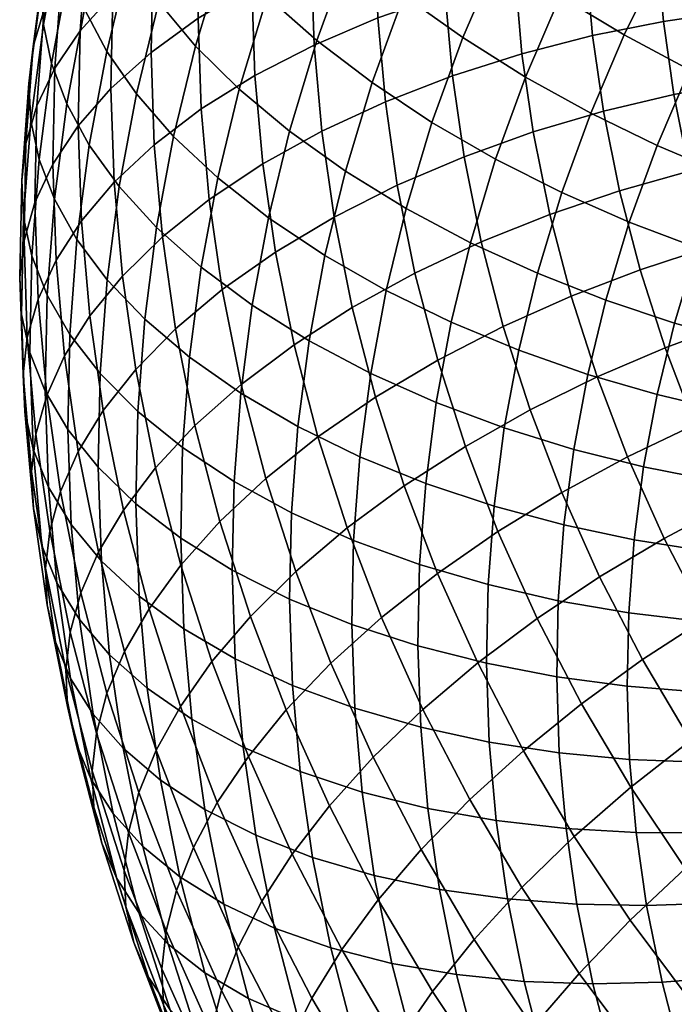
# Model space of a CAD drawing. Extents: x -120 to 2831, y -92 to 75.
# Tile 207 of 256: x 2045 to 2064, y -24 to 5. Entities that reach past the tile are written whole.
import ezdxf

# ---------------------------------------------------------------- set-up
doc = ezdxf.new("R2010")
doc.units = 0
doc.layers.add('GLASS', color=18, linetype='CONTINUOUS')

msp = doc.modelspace()

# ---------------------------------------------------------------- meshes
at = {"layer": 'GLASS'}
mesh = msp.add_polyface(dxfattribs=at)
corners = [(2051.94, 5.945, 72.412), (2052.929, 8.659, 74.191), (2051.668, 10.048, 72.835), (2050.66, 7.281, 71.022), (2048.724, 5.774, 67.647), (2049.584, 8.626, 69.513), (2048.722, 9.961, 67.913), (2047.851, 7.072, 66.023), (2049.813, 4.474, 69.186), (2051.11, 3.192, 70.612), (2052.597, 1.948, 71.898), (2053.409, 4.64, 73.658), (2046.522, 5.564, 62.527), (2047.196, 8.347, 64.343), (2046.753, 9.583, 62.635), (2046.075, 6.781, 60.807), (2047.183, 4.315, 64.225), (2048.065, 3.053, 65.871), (2049.165, 1.796, 67.438), (2050.473, 0.565, 68.897), (2045.252, 6.225, 55.551), (2045.78, 9.065, 57.401), (2045.906, 10.149, 55.697), (2045.379, 7.312, 53.849), (2045.306, 5.115, 57.242), (2045.832, 7.952, 59.091), (2045.55, 3.955, 58.966), (2046, 2.757, 60.698), (2046.667, 1.535, 62.413), (2047.555, 0.308, 64.083), (2045.858, 6.659, 48.468), (2046.226, 9.485, 50.306), (2046.969, 10.536, 48.511), (2046.605, 7.737, 46.691), (2045.329, 5.56, 50.244), (2045.699, 8.404, 52.093), (2045.008, 4.457, 51.992), (2044.88, 3.366, 53.692), (2044.934, 2.26, 55.386), (2045.18, 1.11, 57.116), (2045.632, -0.069, 58.861), (2047.364, 6, 43.138), (2047.573, 8.775, 44.94), (2048.758, 9.756, 43.243), (2048.553, 7.024, 41.47), (2046.394, 4.925, 44.866), (2045.645, 3.82, 46.626), (2045.114, 2.702, 48.389), (2044.792, 1.588, 50.13), (2044.664, 0.494, 51.828), (2051.485, 6.226, 36.731), (2051.538, 8.852, 38.432), (2053.293, 9.623, 37.113), (2053.241, 7.064, 35.455), (2049.895, 5.295, 38.153), (2049.95, 7.981, 39.893), (2048.497, 4.286, 39.697), (2047.307, 3.217, 41.336), (2046.336, 2.107, 43.041), (2045.587, 0.975, 44.783), (2045.056, -0.162, 46.533), (2051.574, 3.6, 35.032), (2053.328, 4.504, 33.799), (2049.987, 2.609, 36.415), (2048.59, 1.548, 37.925), (2047.402, 0.434, 39.536), (2051.806, 0.978, 33.34), (2053.554, 1.948, 32.15), (2050.224, -0.073, 34.685)]
mesh.append_faces([[corners[k] for k in face] for face in [(0, 1, 2, 3), (4, 5, 6, 7), (8, 3, 5, 4), (9, 0, 3, 8), (10, 11, 0, 9), (12, 13, 14, 15), (16, 7, 13, 12), (17, 4, 7, 16), (18, 8, 4, 17), (19, 9, 8, 18), (20, 21, 22, 23), (24, 25, 21, 20), (26, 15, 25, 24), (27, 12, 15, 26), (28, 16, 12, 27), (29, 17, 16, 28), (30, 31, 32, 33), (34, 35, 31, 30), (36, 23, 35, 34), (37, 20, 23, 36), (38, 24, 20, 37), (39, 26, 24, 38), (40, 27, 26, 39), (41, 42, 43, 44), (45, 33, 42, 41), (46, 30, 33, 45), (47, 34, 30, 46), (48, 36, 34, 47), (49, 37, 36, 48), (50, 51, 52, 53), (54, 55, 51, 50), (56, 44, 55, 54), (57, 41, 44, 56), (58, 45, 41, 57), (59, 46, 45, 58), (60, 47, 46, 59), (61, 50, 53, 62), (63, 54, 50, 61), (64, 56, 54, 63), (65, 57, 56, 64), (66, 61, 62, 67), (68, 63, 61, 66)]])
mesh = msp.add_polyface(dxfattribs=at)
corners = [(2065.545, 5.963, 81.595), (2066.814, 8.199, 83.071), (2064.96, 9.395, 82.958), (2063.646, 7.079, 81.43), (2067.453, 4.963, 81.577), (2068.676, 7.12, 83), (2060.622, 5.952, 79.521), (2061.788, 8.303, 81.069), (2060, 9.62, 80.508), (2058.798, 7.195, 78.912), (2062.519, 4.805, 79.932), (2064.456, 3.766, 80.15), (2066.403, 2.845, 80.183), (2055.988, 5.975, 76.435), (2057.079, 8.519, 78.106), (2055.495, 9.904, 77.112), (2054.376, 7.294, 75.398), (2057.737, 4.722, 77.288), (2059.594, 3.554, 77.947), (2061.524, 2.485, 78.409), (2063.496, 1.527, 78.679), (2065.477, 0.686, 78.765), (2067.438, -0.036, 78.68), (2068.331, 2.045, 80.046), (2053.409, 4.64, 73.658), (2052.929, 8.659, 74.191), (2051.94, 5.945, 72.412), (2055.045, 3.388, 74.74), (2056.821, 2.208, 75.64), (2058.706, 1.116, 76.349), (2060.665, 0.127, 76.864), (2054.254, 0.764, 73.024), (2052.597, 1.948, 71.898), (2056.052, -0.343, 73.972), (2065.56, 7.593, 30.178), (2065.489, 9.686, 31.532), (2067.512, 9.725, 31.493), (2067.58, 7.71, 30.189), (2063.485, 7.369, 30.327), (2063.411, 9.542, 31.732), (2061.383, 7.032, 30.65), (2061.306, 9.285, 32.108), (2059.282, 6.576, 31.157), (2059.202, 8.909, 32.666), (2057.216, 6, 31.852), (2057.134, 8.413, 33.412), (2055.22, 5.307, 32.735), (2055.135, 7.796, 34.344), (2053.328, 4.504, 33.799), (2053.241, 7.064, 35.455), (2065.745, 5.503, 28.829), (2067.759, 5.697, 28.89), (2063.677, 5.2, 28.927), (2061.582, 4.782, 29.198), (2059.488, 4.246, 29.653), (2057.429, 3.592, 30.298), (2055.439, 2.823, 31.132), (2053.554, 1.948, 32.15), (2066.043, 3.422, 27.488), (2068.046, 3.693, 27.599), (2063.987, 3.04, 27.535), (2061.903, 2.542, 27.755), (2059.821, 1.926, 28.158), (2057.773, 1.193, 28.752), (2055.794, 0.349, 29.537), (2066.483, 1.229, 26.078), (2068.47, 1.582, 26.241), (2064.444, 0.764, 26.072), (2062.377, 0.182, 26.237)]
mesh.append_faces([[corners[k] for k in face] for face in [(0, 1, 2, 3), (4, 5, 1, 0), (6, 7, 8, 9), (10, 3, 7, 6), (11, 0, 3, 10), (12, 4, 0, 11), (13, 14, 15, 16), (17, 9, 14, 13), (18, 6, 9, 17), (19, 10, 6, 18), (20, 11, 10, 19), (21, 12, 11, 20), (22, 23, 12, 21), (24, 16, 25, 26), (27, 13, 16, 24), (28, 17, 13, 27), (29, 18, 17, 28), (30, 19, 18, 29), (31, 27, 24, 32), (33, 28, 27, 31), (34, 35, 36, 37), (38, 39, 35, 34), (40, 41, 39, 38), (42, 43, 41, 40), (44, 45, 43, 42), (46, 47, 45, 44), (48, 49, 47, 46), (50, 34, 37, 51), (52, 38, 34, 50), (53, 40, 38, 52), (54, 42, 40, 53), (55, 44, 42, 54), (56, 46, 44, 55), (57, 48, 46, 56), (58, 50, 51, 59), (60, 52, 50, 58), (61, 53, 52, 60), (62, 54, 53, 61), (63, 55, 54, 62), (64, 56, 55, 63), (65, 58, 59, 66), (67, 60, 58, 65), (68, 61, 60, 67)]])
mesh = msp.add_polyface(dxfattribs=at)
corners = [(2051.975, -0.62, 70.222), (2052.597, 1.948, 71.898), (2051.11, 3.192, 70.612), (2050.473, 0.565, 68.897), (2048.663, -0.905, 65.679), (2049.165, 1.796, 67.438), (2048.065, 3.053, 65.871), (2047.555, 0.308, 64.083), (2049.981, -2.085, 67.171), (2051.494, -3.211, 68.534), (2046.303, -1.264, 60.593), (2046.667, 1.535, 62.413), (2046, 2.757, 60.698), (2045.632, -0.069, 58.861), (2047.196, -2.455, 62.286), (2048.309, -3.624, 63.91), (2049.634, -4.752, 65.437), (2051.155, -5.818, 66.838), (2052.848, -6.806, 68.092), (2053.179, -4.264, 69.745), (2044.718, -0.609, 53.524), (2044.934, 2.26, 55.386), (2044.88, 3.366, 53.692), (2044.664, 0.494, 51.828), (2044.965, -1.747, 55.262), (2045.18, 1.11, 57.116), (2045.419, -2.908, 57.018), (2046.092, -4.075, 58.769), (2046.987, -5.231, 60.485), (2048.104, -6.356, 62.138), (2049.433, -7.431, 63.698), (2044.733, -1.287, 48.268), (2044.792, 1.588, 50.13), (2045.114, 2.702, 48.389), (2045.056, -0.162, 46.533), (2044.605, -2.385, 49.963), (2044.66, -3.484, 51.661), (2044.906, -4.611, 53.406), (2045.361, -5.753, 55.175), (2046.034, -6.893, 56.943), (2046.432, -0.712, 41.218), (2046.336, 2.107, 43.041), (2047.307, 3.217, 41.336), (2047.402, 0.434, 39.536), (2045.684, -1.872, 42.942), (2045.587, 0.975, 44.783), (2045.153, -3.027, 44.681), (2044.831, -4.163, 46.408), (2044.704, -5.265, 48.101), (2044.758, -6.36, 49.801), (2045.004, -7.477, 51.553), (2048.832, -1.186, 36.161), (2048.59, 1.548, 37.925), (2049.987, 2.609, 36.415), (2050.224, -0.073, 34.685), (2047.648, -2.344, 37.743), (2046.681, -3.526, 39.401), (2045.935, -4.713, 41.108), (2045.406, -5.887, 42.834), (2045.086, -7.034, 44.555), (2050.607, -2.744, 32.964), (2051.806, 0.978, 33.34), (2052.181, -1.634, 31.657), (2049.223, -3.909, 34.406), (2048.045, -5.111, 35.96), (2047.083, -6.328, 37.596), (2046.341, -7.543, 39.285), (2051.172, -5.558, 31.154), (2052.733, -4.385, 29.888), (2049.799, -6.778, 32.562)]
mesh.append_faces([[corners[k] for k in face] for face in [(0, 1, 2, 3), (4, 5, 6, 7), (8, 3, 5, 4), (9, 0, 3, 8), (10, 11, 12, 13), (14, 7, 11, 10), (15, 4, 7, 14), (16, 8, 4, 15), (17, 9, 8, 16), (18, 19, 9, 17), (20, 21, 22, 23), (24, 25, 21, 20), (26, 13, 25, 24), (27, 10, 13, 26), (28, 14, 10, 27), (29, 15, 14, 28), (30, 16, 15, 29), (31, 32, 33, 34), (35, 23, 32, 31), (36, 20, 23, 35), (37, 24, 20, 36), (38, 26, 24, 37), (39, 27, 26, 38), (40, 41, 42, 43), (44, 45, 41, 40), (46, 34, 45, 44), (47, 31, 34, 46), (48, 35, 31, 47), (49, 36, 35, 48), (50, 37, 36, 49), (51, 52, 53, 54), (55, 43, 52, 51), (56, 40, 43, 55), (57, 44, 40, 56), (58, 46, 44, 57), (59, 47, 46, 58), (60, 54, 61, 62), (63, 51, 54, 60), (64, 55, 51, 63), (65, 56, 55, 64), (66, 57, 56, 65), (67, 60, 62, 68), (69, 63, 60, 67)]])
mesh = msp.add_polyface(dxfattribs=at)
corners = [(2057.96, -1.356, 74.732), (2058.706, 1.116, 76.349), (2056.821, 2.208, 75.64), (2056.052, -0.343, 73.972), (2059.943, -2.264, 75.3), (2060.665, 0.127, 76.864), (2053.648, -1.739, 71.39), (2054.254, 0.764, 73.024), (2052.597, 1.948, 71.898), (2051.975, -0.62, 70.222), (2055.463, -2.776, 72.384), (2057.388, -3.715, 73.193), (2059.391, -4.546, 73.811), (2053.179, -4.264, 69.745), (2051.494, -3.211, 68.534), (2055.007, -5.23, 70.785), (2056.947, -6.094, 71.643), (2058.963, -6.848, 72.311), (2054.685, -7.701, 69.179), (2052.848, -6.806, 68.092), (2056.635, -8.49, 70.085), (2058.662, -9.165, 70.805), (2060.732, -9.722, 71.336), (2061.023, -7.485, 72.791), (2054.499, -10.182, 67.568), (2052.656, -9.36, 66.435), (2056.454, -10.896, 68.524), (2058.487, -11.492, 69.294), (2060.563, -11.97, 69.877), (2054.448, -12.67, 65.956), (2052.604, -11.919, 64.777), (2056.405, -13.307, 66.961), (2058.439, -13.825, 67.783), (2060.517, -14.223, 68.418), (2053.919, -0.598, 30.51), (2053.554, 1.948, 32.15), (2055.439, 2.823, 31.132), (2055.794, 0.349, 29.537), (2052.181, -1.634, 31.657), (2051.806, 0.978, 33.34), (2058.28, -1.334, 27.127), (2057.773, 1.193, 28.752), (2059.821, 1.926, 28.158), (2060.311, -0.519, 26.586), (2056.317, -2.257, 27.861), (2054.458, -3.279, 28.785), (2052.733, -4.385, 29.888), (2058.932, -3.838, 25.52), (2060.942, -2.941, 25.031), (2056.99, -4.841, 26.203), (2055.149, -5.937, 27.079), (2053.443, -7.112, 28.138), (2051.898, -8.347, 29.364), (2051.172, -5.558, 31.154), (2057.81, -7.396, 24.567), (2059.727, -6.315, 23.934), (2055.993, -8.566, 25.396), (2054.308, -9.808, 26.411), (2052.783, -11.105, 27.598), (2058.777, -9.915, 22.957), (2060.664, -8.758, 22.372), (2056.988, -11.158, 23.739), (2055.328, -12.468, 24.712), (2053.827, -13.825, 25.86), (2058.181, -13.814, 22.046), (2059.936, -12.497, 21.311)]
mesh.append_faces([[corners[k] for k in face] for face in [(0, 1, 2, 3), (4, 5, 1, 0), (6, 7, 8, 9), (10, 3, 7, 6), (11, 0, 3, 10), (12, 4, 0, 11), (13, 6, 9, 14), (15, 10, 6, 13), (16, 11, 10, 15), (17, 12, 11, 16), (18, 15, 13, 19), (20, 16, 15, 18), (21, 17, 16, 20), (22, 23, 17, 21), (24, 18, 19, 25), (26, 20, 18, 24), (27, 21, 20, 26), (28, 22, 21, 27), (29, 24, 25, 30), (31, 26, 24, 29), (32, 27, 26, 31), (33, 28, 27, 32), (34, 35, 36, 37), (38, 39, 35, 34), (40, 41, 42, 43), (44, 37, 41, 40), (45, 34, 37, 44), (46, 38, 34, 45), (47, 40, 43, 48), (49, 44, 40, 47), (50, 45, 44, 49), (51, 46, 45, 50), (52, 53, 46, 51), (54, 49, 47, 55), (56, 50, 49, 54), (57, 51, 50, 56), (58, 52, 51, 57), (59, 54, 55, 60), (61, 56, 54, 59), (62, 57, 56, 61), (63, 58, 57, 62), (64, 61, 59, 65)]])
mesh = msp.add_polyface(dxfattribs=at)
corners = [(2062.666, -0.75, 77.187), (2063.496, 1.527, 78.679), (2061.524, 2.485, 78.409), (2060.665, 0.127, 76.864), (2064.677, -1.51, 77.326), (2065.477, 0.686, 78.765), (2066.668, -2.151, 77.293), (2067.438, -0.036, 78.68), (2061.969, -3.059, 75.677), (2059.943, -2.264, 75.3), (2064.005, -3.737, 75.87), (2066.021, -4.296, 75.89), (2067.99, -4.741, 75.754), (2068.614, -2.675, 77.105), (2061.436, -5.262, 74.239), (2059.391, -4.546, 73.811), (2063.49, -5.861, 74.483), (2065.525, -6.343, 74.555), (2067.513, -6.711, 74.468), (2061.023, -7.485, 72.791), (2058.963, -6.848, 72.311), (2063.093, -8.004, 73.087), (2065.142, -8.408, 73.21), (2067.144, -8.7, 73.172), (2062.812, -10.162, 71.684), (2060.732, -9.722, 71.336), (2064.871, -10.486, 71.858), (2066.883, -10.701, 71.871), (2068.754, -12.75, 70.477), (2068.899, -10.817, 71.731), (2066.883, -10.701, 71.871), (2066.732, -12.711, 70.566), (2062.649, -12.329, 70.278), (2060.563, -11.97, 69.877), (2064.714, -12.574, 70.503), (2066.732, -12.711, 70.566), (2060.311, -0.519, 26.586), (2059.821, 1.926, 28.158), (2061.903, 2.542, 27.755), (2062.377, 0.182, 26.237), (2067.049, -0.944, 24.683), (2066.483, 1.229, 26.078), (2068.47, 1.582, 26.241), (2069.014, -0.511, 24.898), (2065.031, -1.492, 24.624), (2064.444, 0.764, 26.072), (2062.986, -2.158, 24.736), (2060.942, -2.941, 25.031), (2065.748, -3.723, 23.195), (2067.739, -3.093, 23.307), (2063.729, -4.471, 23.254), (2061.711, -5.337, 23.497), (2059.727, -6.315, 23.934), (2058.932, -3.838, 25.52), (2066.591, -5.923, 21.789), (2068.552, -5.213, 21.952), (2064.604, -6.753, 21.796), (2062.617, -7.7, 21.987), (2060.664, -8.758, 22.372), (2065.654, -9.091, 20.305), (2067.604, -8.177, 20.352), (2063.705, -10.121, 20.443), (2061.789, -11.26, 20.777), (2059.936, -12.497, 21.311), (2058.777, -9.915, 22.957), (2066.843, -11.382, 18.848), (2068.75, -10.387, 18.946), (2064.937, -12.494, 18.934), (2063.062, -13.714, 19.216), (2066.308, -14.814, 17.462), (2068.167, -13.622, 17.426)]
mesh.append_faces([[corners[k] for k in face] for face in [(0, 1, 2, 3), (4, 5, 1, 0), (6, 7, 5, 4), (8, 0, 3, 9), (10, 4, 0, 8), (11, 6, 4, 10), (12, 13, 6, 11), (14, 8, 9, 15), (16, 10, 8, 14), (17, 11, 10, 16), (18, 12, 11, 17), (19, 14, 15, 20), (21, 16, 14, 19), (22, 17, 16, 21), (23, 18, 17, 22), (24, 21, 19, 25), (26, 22, 21, 24), (27, 23, 22, 26), (28, 29, 30, 31), (32, 24, 25, 33), (34, 26, 24, 32), (35, 27, 26, 34), (36, 37, 38, 39), (40, 41, 42, 43), (44, 45, 41, 40), (46, 39, 45, 44), (47, 36, 39, 46), (48, 44, 40, 49), (50, 46, 44, 48), (51, 47, 46, 50), (52, 53, 47, 51), (54, 48, 49, 55), (56, 50, 48, 54), (57, 51, 50, 56), (58, 52, 51, 57), (59, 56, 54, 60), (61, 57, 56, 59), (62, 58, 57, 61), (63, 64, 58, 62), (65, 59, 60, 66), (67, 61, 59, 65), (68, 62, 61, 67), (69, 67, 65, 70)]])
mesh = msp.add_polyface(dxfattribs=at)
corners = [(2050.958, -8.438, 65.138), (2051.155, -5.818, 66.838), (2049.634, -4.752, 65.437), (2049.433, -7.431, 63.698), (2052.656, -9.36, 66.435), (2052.848, -6.806, 68.092), (2046.93, -8.013, 58.682), (2046.987, -5.231, 60.485), (2046.092, -4.075, 58.769), (2046.034, -6.893, 56.943), (2048.048, -9.094, 60.364), (2048.104, -6.356, 62.138), (2049.378, -10.117, 61.958), (2050.904, -11.064, 63.437), (2052.604, -11.919, 64.777), (2045.458, -8.6, 53.334), (2045.361, -5.753, 55.175), (2044.906, -4.611, 53.406), (2045.004, -7.477, 51.553), (2046.13, -9.712, 55.12), (2047.025, -10.796, 56.883), (2048.141, -11.833, 58.593), (2049.469, -12.803, 60.221), (2050.994, -13.69, 61.739), (2052.691, -14.479, 63.121), (2044.958, -8.139, 46.245), (2044.704, -5.265, 48.101), (2044.831, -4.163, 46.408), (2045.086, -7.034, 44.555), (2045.012, -9.231, 47.948), (2044.758, -6.36, 49.801), (2045.257, -10.337, 49.707), (2045.709, -11.441, 51.5), (2046.379, -12.526, 53.304), (2047.271, -13.574, 55.089), (2048.383, -14.566, 56.828), (2045.815, -8.736, 40.999), (2045.406, -5.887, 42.834), (2045.935, -4.713, 41.108), (2046.341, -7.543, 39.285), (2045.496, -9.894, 42.712), (2045.369, -11.002, 44.4), (2045.422, -12.091, 46.106), (2045.666, -13.185, 47.871), (2046.115, -14.271, 49.677), (2048.63, -8.026, 34.085), (2048.045, -5.111, 35.96), (2049.223, -3.909, 34.406), (2049.799, -6.778, 32.562), (2047.676, -9.281, 35.697), (2047.083, -6.328, 37.596), (2046.939, -10.524, 37.368), (2046.417, -11.737, 39.069), (2046.1, -12.906, 40.775), (2045.974, -14.018, 42.461), (2046.026, -15.103, 44.169), (2050.539, -9.622, 30.737), (2051.172, -5.558, 31.154), (2051.898, -8.347, 29.364), (2049.382, -10.915, 32.231), (2048.438, -12.208, 33.819), (2047.708, -13.479, 35.471), (2047.192, -14.712, 37.16), (2051.441, -12.433, 28.936), (2052.783, -11.105, 27.598), (2050.299, -13.773, 30.401), (2049.367, -15.102, 31.965)]
mesh.append_faces([[corners[k] for k in face] for face in [(0, 1, 2, 3), (4, 5, 1, 0), (6, 7, 8, 9), (10, 11, 7, 6), (12, 3, 11, 10), (13, 0, 3, 12), (14, 4, 0, 13), (15, 16, 17, 18), (19, 9, 16, 15), (20, 6, 9, 19), (21, 10, 6, 20), (22, 12, 10, 21), (23, 13, 12, 22), (24, 14, 13, 23), (25, 26, 27, 28), (29, 30, 26, 25), (31, 18, 30, 29), (32, 15, 18, 31), (33, 19, 15, 32), (34, 20, 19, 33), (35, 21, 20, 34), (36, 37, 38, 39), (40, 28, 37, 36), (41, 25, 28, 40), (42, 29, 25, 41), (43, 31, 29, 42), (44, 32, 31, 43), (45, 46, 47, 48), (49, 50, 46, 45), (51, 39, 50, 49), (52, 36, 39, 51), (53, 40, 36, 52), (54, 41, 40, 53), (55, 42, 41, 54), (56, 48, 57, 58), (59, 45, 48, 56), (60, 49, 45, 59), (61, 51, 49, 60), (62, 52, 51, 61), (63, 56, 58, 64), (65, 59, 56, 63), (66, 60, 59, 65)]])
mesh = msp.add_polyface(dxfattribs=at)
corners = [(2054.533, -15.159, 64.347), (2054.448, -12.67, 65.956), (2052.604, -11.919, 64.777), (2052.691, -14.479, 63.121), (2049.707, -15.485, 58.49), (2049.469, -12.803, 60.221), (2048.141, -11.833, 58.593), (2048.383, -14.566, 56.828), (2051.226, -16.312, 60.046), (2050.994, -13.69, 61.739), (2052.917, -17.035, 61.471), (2054.753, -17.643, 62.744), (2046.781, -15.329, 51.498), (2046.379, -12.526, 53.304), (2045.709, -11.441, 51.5), (2046.115, -14.271, 49.677), (2047.668, -16.341, 53.306), (2047.271, -13.574, 55.089), (2048.774, -17.29, 55.074), (2050.09, -18.156, 56.769), (2051.6, -18.924, 58.364), (2053.282, -19.581, 59.831), (2046.268, -16.187, 45.942), (2045.666, -13.185, 47.871), (2045.422, -12.091, 46.106), (2046.026, -15.103, 44.169), (2046.714, -17.252, 47.76), (2047.374, -18.282, 49.599), (2048.253, -19.256, 51.432), (2049.349, -20.158, 53.229), (2050.655, -20.969, 54.959), (2052.152, -21.675, 56.594), (2053.82, -22.262, 58.107), (2046.877, -15.892, 38.859), (2046.1, -12.906, 40.775), (2046.417, -11.737, 39.069), (2047.192, -14.712, 37.16), (2046.752, -17.008, 40.542), (2045.974, -14.018, 42.461), (2046.804, -18.089, 42.252), (2047.042, -19.161, 44.033), (2047.483, -20.207, 45.863), (2048.135, -21.208, 47.721), (2049.005, -22.146, 49.578), (2048.647, -16.401, 33.6), (2047.708, -13.479, 35.471), (2048.438, -12.208, 33.819), (2049.367, -15.102, 31.965), (2048.136, -17.653, 35.276), (2047.825, -18.845, 36.968), (2047.701, -19.964, 38.649), (2047.752, -21.042, 40.361), (2047.987, -22.103, 42.149), (2052.505, -15.206, 27.164), (2051.441, -12.433, 28.936), (2052.783, -11.105, 27.598), (2053.827, -13.825, 25.86), (2051.38, -16.591, 28.6), (2050.299, -13.773, 30.401), (2050.461, -17.956, 30.141), (2049.752, -19.283, 31.758), (2049.249, -20.555, 33.422), (2048.942, -21.757, 35.106), (2048.82, -22.88, 36.786), (2053.781, -18.047, 25.352), (2055.079, -16.611, 24.083), (2052.677, -19.478, 26.759), (2051.775, -20.88, 28.276), (2051.079, -22.236, 29.875)]
mesh.append_faces([[corners[k] for k in face] for face in [(0, 1, 2, 3), (4, 5, 6, 7), (8, 9, 5, 4), (10, 3, 9, 8), (11, 0, 3, 10), (12, 13, 14, 15), (16, 17, 13, 12), (18, 7, 17, 16), (19, 4, 7, 18), (20, 8, 4, 19), (21, 10, 8, 20), (22, 23, 24, 25), (26, 15, 23, 22), (27, 12, 15, 26), (28, 16, 12, 27), (29, 18, 16, 28), (30, 19, 18, 29), (31, 20, 19, 30), (32, 21, 20, 31), (33, 34, 35, 36), (37, 38, 34, 33), (39, 25, 38, 37), (40, 22, 25, 39), (41, 26, 22, 40), (42, 27, 26, 41), (43, 28, 27, 42), (44, 45, 46, 47), (48, 36, 45, 44), (49, 33, 36, 48), (50, 37, 33, 49), (51, 39, 37, 50), (52, 40, 39, 51), (53, 54, 55, 56), (57, 58, 54, 53), (59, 47, 58, 57), (60, 44, 47, 59), (61, 48, 44, 60), (62, 49, 48, 61), (63, 50, 49, 62), (64, 53, 56, 65), (66, 57, 53, 64), (67, 59, 57, 66), (68, 60, 59, 67)]])
mesh = msp.add_polyface(dxfattribs=at)
corners = [(2062.604, -14.501, 68.87), (2062.649, -12.329, 70.278), (2060.563, -11.97, 69.877), (2060.517, -14.223, 68.418), (2064.671, -14.667, 69.147), (2064.714, -12.574, 70.503), (2066.691, -14.726, 69.261), (2066.732, -12.711, 70.566), (2056.487, -15.72, 65.401), (2056.405, -13.307, 66.961), (2054.448, -12.67, 65.956), (2054.533, -15.159, 64.347), (2058.519, -16.159, 66.273), (2058.439, -13.825, 67.783), (2060.594, -16.476, 66.961), (2062.678, -16.674, 67.465), (2064.743, -16.76, 67.794), (2066.76, -16.742, 67.957), (2056.7, -18.128, 63.846), (2054.753, -17.643, 62.744), (2058.725, -18.489, 64.77), (2060.793, -18.725, 65.509), (2062.871, -18.843, 66.065), (2064.928, -18.849, 66.445), (2066.938, -18.754, 66.659), (2055.107, -20.117, 61.149), (2052.917, -17.035, 61.471), (2053.282, -19.581, 59.831), (2057.044, -20.527, 62.301), (2059.058, -20.809, 63.275), (2061.114, -20.966, 64.065), (2063.18, -21.004, 64.673), (2065.226, -20.931, 65.104), (2067.225, -20.758, 65.367), (2055.63, -22.723, 59.473), (2053.82, -22.262, 58.107), (2057.551, -23.054, 60.676), (2056.552, -15.193, 22.974), (2055.328, -12.468, 24.712), (2056.988, -11.158, 23.739), (2058.181, -13.814, 22.046), (2055.079, -16.611, 24.083), (2053.827, -13.825, 25.86), (2061.249, -15.027, 19.701), (2059.936, -12.497, 21.311), (2061.789, -11.26, 20.777), (2063.062, -13.714, 19.216), (2059.531, -16.417, 20.39), (2057.938, -17.864, 21.275), (2056.496, -19.343, 22.345), (2055.227, -20.832, 23.581), (2053.781, -18.047, 25.352), (2054.146, -22.308, 24.959), (2052.677, -19.478, 26.759), (2064.479, -16.111, 17.695), (2064.937, -12.494, 18.934), (2066.308, -14.814, 17.462), (2062.712, -17.5, 18.132), (2061.036, -18.962, 18.775), (2059.482, -20.474, 19.619), (2058.075, -22.013, 20.651), (2056.836, -23.554, 21.853), (2064.32, -19.91, 16.607), (2066.038, -18.447, 16.216), (2062.691, -21.441, 17.206), (2061.179, -23.017, 18.009), (2066.109, -22.298, 15.1), (2067.773, -20.763, 14.755), (2064.532, -23.898, 15.655)]
mesh.append_faces([[corners[k] for k in face] for face in [(0, 1, 2, 3), (4, 5, 1, 0), (6, 7, 5, 4), (8, 9, 10, 11), (12, 13, 9, 8), (14, 3, 13, 12), (15, 0, 3, 14), (16, 4, 0, 15), (17, 6, 4, 16), (18, 8, 11, 19), (20, 12, 8, 18), (21, 14, 12, 20), (22, 15, 14, 21), (23, 16, 15, 22), (24, 17, 16, 23), (25, 19, 26, 27), (28, 18, 19, 25), (29, 20, 18, 28), (30, 21, 20, 29), (31, 22, 21, 30), (32, 23, 22, 31), (33, 24, 23, 32), (34, 25, 27, 35), (36, 28, 25, 34), (37, 38, 39, 40), (41, 42, 38, 37), (43, 44, 45, 46), (47, 40, 44, 43), (48, 37, 40, 47), (49, 41, 37, 48), (50, 51, 41, 49), (52, 53, 51, 50), (54, 46, 55, 56), (57, 43, 46, 54), (58, 47, 43, 57), (59, 48, 47, 58), (60, 49, 48, 59), (61, 50, 49, 60), (62, 57, 54, 63), (64, 58, 57, 62), (65, 59, 58, 64), (66, 62, 63, 67), (68, 64, 62, 66)]])
mesh = msp.add_polyface(dxfattribs=at)
corners = [(2050.09, -23.002, 51.404), (2049.349, -20.158, 53.229), (2048.253, -19.256, 51.432), (2049.005, -22.146, 49.578), (2051.381, -23.759, 53.17), (2050.655, -20.969, 54.959), (2052.862, -24.402, 54.844), (2052.152, -21.675, 56.594), (2054.512, -24.92, 56.401), (2053.82, -22.262, 58.107), (2048.421, -23.129, 43.992), (2047.483, -20.207, 45.863), (2047.042, -19.161, 44.033), (2047.987, -22.103, 42.149), (2049.064, -24.102, 45.868), (2048.135, -21.208, 47.721), (2049.922, -25.003, 47.748), (2050.992, -25.813, 49.603), (2052.266, -26.516, 51.403), (2053.728, -27.098, 53.117), (2048.869, -23.954, 38.5), (2047.752, -21.042, 40.361), (2047.701, -19.964, 38.649), (2048.82, -22.88, 36.786), (2049.099, -25.004, 40.295), (2049.526, -26.011, 42.15), (2050.159, -26.957, 44.043), (2051.003, -27.821, 45.947), (2052.056, -28.587, 47.831), (2053.309, -29.237, 49.665), (2054.748, -29.758, 51.418), (2050.584, -23.527, 31.527), (2049.249, -20.555, 33.422), (2049.752, -19.283, 31.758), (2051.079, -22.236, 29.875), (2050.283, -24.74, 33.204), (2048.942, -21.757, 35.106), (2050.162, -25.867, 34.881), (2050.209, -26.938, 36.598), (2050.435, -27.976, 38.4), (2050.853, -28.964, 40.268), (2051.473, -29.881, 42.179), (2052.3, -30.708, 44.106), (2053.332, -31.428, 46.019), (2054.562, -32.023, 47.888), (2053.262, -23.747, 26.453), (2051.775, -20.88, 28.276), (2052.677, -19.478, 26.759), (2054.146, -22.308, 24.959), (2052.58, -25.13, 28.034), (2052.096, -26.44, 29.674), (2051.8, -27.665, 31.344), (2051.681, -28.795, 33.018), (2051.727, -29.862, 34.737), (2051.947, -30.89, 36.546), (2052.354, -31.858, 38.426), (2052.96, -32.747, 40.355), (2054.253, -27.959, 26.239), (2054.919, -26.548, 24.675), (2053.78, -29.288, 27.867), (2053.49, -30.524, 29.53), (2053.373, -31.657, 31.202), (2053.417, -32.721, 32.923)]
mesh.append_faces([[corners[k] for k in face] for face in [(0, 1, 2, 3), (4, 5, 1, 0), (6, 7, 5, 4), (8, 9, 7, 6), (10, 11, 12, 13), (14, 15, 11, 10), (16, 3, 15, 14), (17, 0, 3, 16), (18, 4, 0, 17), (19, 6, 4, 18), (20, 21, 22, 23), (24, 13, 21, 20), (25, 10, 13, 24), (26, 14, 10, 25), (27, 16, 14, 26), (28, 17, 16, 27), (29, 18, 17, 28), (30, 19, 18, 29), (31, 32, 33, 34), (35, 36, 32, 31), (37, 23, 36, 35), (38, 20, 23, 37), (39, 24, 20, 38), (40, 25, 24, 39), (41, 26, 25, 40), (42, 27, 26, 41), (43, 28, 27, 42), (44, 29, 28, 43), (45, 46, 47, 48), (49, 34, 46, 45), (50, 31, 34, 49), (51, 35, 31, 50), (52, 37, 35, 51), (53, 38, 37, 52), (54, 39, 38, 53), (55, 40, 39, 54), (56, 41, 40, 55), (57, 49, 45, 58), (59, 50, 49, 57), (60, 51, 50, 59), (61, 52, 51, 60), (62, 53, 52, 61)]])
mesh = msp.add_polyface(dxfattribs=at)
corners = [(2059.548, -23.253, 61.703), (2059.058, -20.809, 63.275), (2057.044, -20.527, 62.301), (2057.551, -23.054, 60.676), (2061.588, -23.326, 62.547), (2061.114, -20.966, 64.065), (2063.637, -23.28, 63.209), (2063.18, -21.004, 64.673), (2065.666, -23.123, 63.694), (2065.226, -20.931, 65.104), (2056.303, -25.307, 57.815), (2055.63, -22.723, 59.473), (2053.82, -22.262, 58.107), (2054.512, -24.92, 56.401), (2058.203, -25.558, 59.069), (2060.179, -25.676, 60.148), (2062.197, -25.666, 61.046), (2064.224, -25.536, 61.762), (2066.232, -25.297, 62.299), (2055.356, -27.549, 54.718), (2052.862, -24.402, 54.844), (2053.728, -27.098, 53.117), (2057.123, -27.862, 56.179), (2058.998, -28.035, 57.483), (2060.948, -28.072, 58.614), (2062.939, -27.979, 59.564), (2064.94, -27.766, 60.333), (2066.922, -27.446, 60.923), (2056.35, -30.141, 53.061), (2054.748, -29.758, 51.418), (2058.09, -30.381, 54.569), (2059.935, -30.478, 55.921), (2061.854, -30.435, 57.103), (2063.815, -30.261, 58.106), (2065.784, -29.967, 58.927), (2055.972, -32.483, 49.68), (2053.309, -29.237, 49.665), (2054.562, -32.023, 47.888), (2066.797, -32.221, 57.49), (2064.865, -32.598, 56.616), (2055.781, -25.074, 23.204), (2054.146, -22.308, 24.959), (2055.227, -20.832, 23.581), (2056.836, -23.554, 21.853), (2054.919, -26.548, 24.675), (2053.262, -23.747, 26.453), (2059.811, -24.614, 19.004), (2058.075, -22.013, 20.651), (2059.482, -20.474, 19.619), (2061.179, -23.017, 18.009), (2058.606, -26.206, 20.175), (2057.58, -27.768, 21.498), (2056.741, -29.278, 22.948), (2056.093, -30.714, 24.495), (2054.253, -27.959, 26.239), (2055.631, -32.062, 26.111), (2053.78, -29.288, 27.867), (2063.068, -25.538, 16.418), (2062.691, -21.441, 17.206), (2064.532, -23.898, 15.655), (2061.743, -27.193, 17.377), (2060.575, -28.835, 18.516), (2059.581, -30.44, 19.812), (2058.768, -31.984, 21.24), (2065.108, -27.976, 14.884), (2066.52, -26.274, 14.16), (2063.829, -29.686, 15.808), (2062.702, -31.377, 16.917), (2061.742, -33.022, 18.187), (2066.064, -32.087, 14.303), (2067.293, -30.323, 13.412)]
mesh.append_faces([[corners[k] for k in face] for face in [(0, 1, 2, 3), (4, 5, 1, 0), (6, 7, 5, 4), (8, 9, 7, 6), (10, 11, 12, 13), (14, 3, 11, 10), (15, 0, 3, 14), (16, 4, 0, 15), (17, 6, 4, 16), (18, 8, 6, 17), (19, 13, 20, 21), (22, 10, 13, 19), (23, 14, 10, 22), (24, 15, 14, 23), (25, 16, 15, 24), (26, 17, 16, 25), (27, 18, 17, 26), (28, 19, 21, 29), (30, 22, 19, 28), (31, 23, 22, 30), (32, 24, 23, 31), (33, 25, 24, 32), (34, 26, 25, 33), (35, 29, 36, 37), (38, 34, 33, 39), (40, 41, 42, 43), (44, 45, 41, 40), (46, 47, 48, 49), (50, 43, 47, 46), (51, 40, 43, 50), (52, 44, 40, 51), (53, 54, 44, 52), (55, 56, 54, 53), (57, 49, 58, 59), (60, 46, 49, 57), (61, 50, 46, 60), (62, 51, 50, 61), (63, 52, 51, 62), (64, 57, 59, 65), (66, 60, 57, 64), (67, 61, 60, 66), (68, 62, 61, 67), (69, 66, 64, 70)]])

doc.saveas('drawing.dxf')
